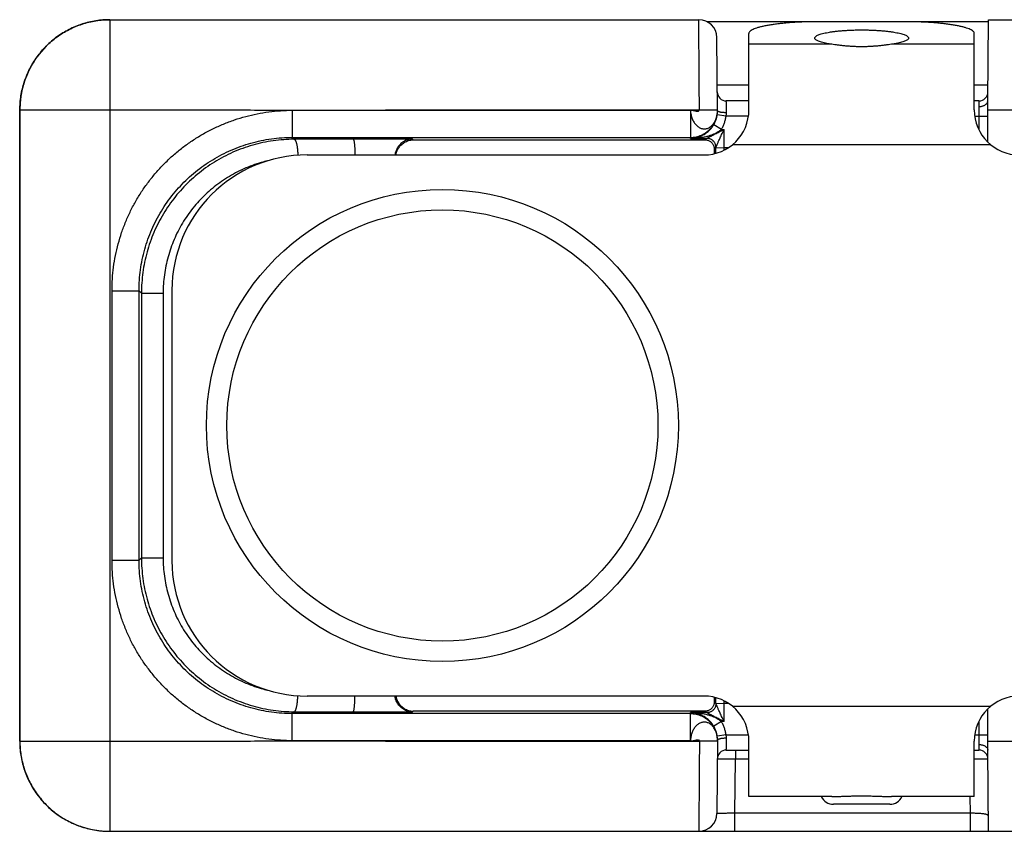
# Model space of a CAD drawing. Header units: inches. Extents: x 0 to 34, y 0 to 22.
# Tile 30 of 35: x 14.6 to 16.8, y 17.1 to 18.9. Entities that reach past the tile are written whole.
import ezdxf

# ---------------------------------------------------------------- set-up
doc = ezdxf.new("R2010")
doc.units = ezdxf.units.IN
doc.header["$LTSCALE"] = 1.87
doc.header["$MEASUREMENT"] = 0
doc.layers.get('0').update_dxf_attribs({"linetype": 'CONTINUOUS'})

msp = doc.modelspace()

# ---------------------------------------------------------------- linework, layer by layer
at = {"color": 7, "linetype": 'CONTINUOUS'}
for p, q in [((14.8099, 18.8915), (16.1162, 18.8915)), ((14.81, 17.0915), (14.81, 18.8915)), ((16.3508, 18.8865), (16.1355, 18.8865)), ((16.5774, 18.8869), (16.3774, 18.8869)), ((16.759, 18.8865), (16.6041, 18.8865)), ((16.7574, 18.7115), (16.759, 18.8915)), ((16.759, 18.8915), (20.1214, 18.8915)), ((16.1576, 18.6888), (16.1562, 18.8519)), ((16.2274, 18.6915), (16.2274, 18.8609)), ((16.7274, 18.6915), (16.7274, 18.8609)), ((16.411, 18.8369), (16.2274, 18.8369)), ((16.7274, 18.8369), (16.5439, 18.8369)), ((16.2274, 18.7465), (16.1571, 18.7465)), ((16.7578, 18.7465), (16.7274, 18.7465)), ((16.2274, 18.7115), (16.1773, 18.7115)), ((16.7376, 18.7115), (16.7274, 18.7115)), ((16.7374, 18.699), (16.7374, 18.648)), ((16.7574, 18.6201), (16.7574, 18.7115)), ((14.6098, 18.6915), (14.6096, 17.2915)), ((14.6098, 18.6915), (14.6098, 18.6915)), ((14.6098, 18.6915), (14.81, 18.6915)), ((14.61, 17.2915), (14.61, 18.6915)), ((15.2144, 18.6907), (16.0976, 18.6905)), ((15.2144, 18.6905), (15.2144, 18.6305)), ((16.0976, 18.6905), (16.0976, 18.6305)), ((16.1176, 18.6915), (16.1576, 18.6919)), ((16.1565, 18.6792), (16.1566, 18.6796)), ((16.1768, 18.6775), (16.157, 18.6804)), ((16.2264, 18.6775), (16.1768, 18.6775)), ((16.7285, 18.6775), (16.7574, 18.6775)), ((16.7574, 18.6915), (16.8772, 18.6915)), ((16.1665, 18.6483), (16.1493, 18.6585)), ((16.1665, 18.6483), (16.1723, 18.6483)), ((16.1723, 18.6076), (16.1723, 18.6483)), ((15.2144, 18.6305), (15.2186, 18.6263)), ((15.2144, 18.6305), (16.0976, 18.6305)), ((15.3493, 18.6268), (15.2186, 18.6263)), ((15.481, 18.6268), (15.3493, 18.6268)), ((15.4828, 18.625), (15.481, 18.6268)), ((15.4828, 18.625), (16.131, 18.625)), ((16.0976, 18.6283), (16.0976, 18.6305)), ((16.0976, 18.6283), (16.1343, 18.6283)), ((16.131, 18.625), (16.1343, 18.6283)), ((16.7638, 18.6143), (16.1911, 18.6143)), ((15.2474, 18.5915), (16.1274, 18.5915)), ((16.1504, 18.6044), (16.1543, 18.6083)), ((16.1543, 18.608), (16.1723, 18.6076)), ((16.1818, 18.6076), (16.1723, 18.6076)), ((14.8145, 17.6925), (14.8145, 18.2905)), ((14.8145, 18.2905), (14.8745, 18.2905)), ((14.8745, 17.6925), (14.8745, 18.2905)), ((14.8745, 18.2905), (14.8797, 18.2853)), ((14.8797, 18.2853), (14.8797, 17.6977)), ((14.8797, 18.2853), (14.9279, 18.2853)), ((14.9279, 18.2853), (14.9279, 17.6977)), ((14.9474, 18.2915), (14.9474, 17.6915)), ((14.8797, 17.6977), (14.8745, 17.6925)), ((14.8797, 17.6977), (14.9279, 17.6977)), ((14.8145, 17.6925), (14.8745, 17.6925)), ((16.1274, 17.3915), (15.2474, 17.3915)), ((16.1543, 17.3747), (16.1504, 17.3786)), ((16.1543, 17.375), (16.1723, 17.3754)), ((16.1723, 17.3347), (16.1723, 17.3754)), ((16.1723, 17.3754), (16.1818, 17.3754)), ((16.1911, 17.3687), (16.7638, 17.3687)), ((15.2186, 17.3567), (15.2144, 17.3525)), ((15.2144, 17.2925), (15.2144, 17.3525)), ((16.0976, 17.3525), (15.2144, 17.3525)), ((15.2186, 17.3567), (15.3493, 17.3562)), ((15.3493, 17.3562), (15.481, 17.3562)), ((15.481, 17.3562), (15.4828, 17.358)), ((16.131, 17.358), (15.4828, 17.358)), ((16.0976, 17.3525), (16.0976, 17.3547)), ((16.1343, 17.3547), (16.0976, 17.3547)), ((16.0976, 17.2925), (16.0976, 17.3525)), ((16.1343, 17.3547), (16.131, 17.358)), ((16.7574, 17.2715), (16.7574, 17.3629)), ((16.1665, 17.3347), (16.1493, 17.3245)), ((16.1723, 17.3347), (16.1665, 17.3347)), ((16.7374, 17.335), (16.7374, 17.284)), ((16.1566, 17.3034), (16.1565, 17.3039)), ((16.1567, 17.303), (16.1565, 17.3035)), ((16.1568, 17.3024), (16.1566, 17.3031)), ((16.1768, 17.3055), (16.157, 17.3026)), ((16.1768, 17.3055), (16.2264, 17.3055)), ((16.7285, 17.3055), (16.7574, 17.3055)), ((14.6096, 17.2915), (14.6101, 17.2769)), ((14.6096, 17.2915), (14.6096, 17.2915)), ((14.6096, 17.2915), (14.81, 17.2915)), ((16.0976, 17.2925), (15.2144, 17.2923)), ((16.1576, 17.2912), (16.1176, 17.2915)), ((16.1576, 17.2942), (16.1562, 17.1312)), ((16.2274, 17.1687), (16.2274, 17.2915)), ((16.7274, 17.1687), (16.7274, 17.2915)), ((16.7574, 17.2915), (16.8772, 17.2915)), ((14.6101, 17.277), (14.6119, 17.2612)), ((14.6119, 17.2613), (14.6149, 17.2457)), ((16.1773, 17.2715), (16.2274, 17.2715)), ((16.1973, 17.2715), (16.1973, 17.2515)), ((16.7274, 17.2715), (16.7376, 17.2715)), ((16.759, 17.0915), (16.7574, 17.2715)), ((14.6149, 17.2458), (14.6191, 17.2304)), ((16.1962, 17.1315), (16.1973, 17.2515)), ((16.2274, 17.2515), (16.1973, 17.2515)), ((14.6191, 17.2305), (14.6246, 17.2155)), ((14.6245, 17.2156), (14.6312, 17.2011)), ((14.6311, 17.2012), (14.6389, 17.1873)), ((14.6388, 17.1874), (14.6476, 17.1741)), ((14.6476, 17.1742), (14.6574, 17.1617)), ((14.6574, 17.1618), (14.6682, 17.15)), ((14.6681, 17.1501), (14.6798, 17.1393)), ((16.411, 17.1687), (16.2274, 17.1687)), ((16.5399, 17.1515), (16.415, 17.1515)), ((16.7274, 17.1687), (16.5439, 17.1687)), ((16.7187, 17.1315), (16.7183, 17.1687)), ((14.6797, 17.1394), (14.6923, 17.1295)), ((14.6922, 17.1296), (14.7055, 17.1207)), ((16.1962, 17.0915), (16.1962, 17.1315)), ((16.7187, 17.1315), (16.1962, 17.1315)), ((16.7187, 17.0915), (16.7187, 17.1315)), ((14.7054, 17.1208), (14.7193, 17.113)), ((14.7192, 17.1131), (14.7337, 17.1065)), ((14.7336, 17.1065), (14.7486, 17.101)), ((14.7485, 17.1011), (14.7638, 17.0968)), ((14.7637, 17.0968), (14.7794, 17.0938)), ((14.7793, 17.0938), (14.7863, 17.0929)), ((14.8096, 17.0915), (16.8258, 17.0915))]:
    msp.add_line(p, q, dxfattribs=at)
for points in [[(14.7867, 18.8902), (14.7797, 18.8892), (14.7641, 18.8862), (14.7489, 18.882), (14.734, 18.8766), (14.7196, 18.87), (14.7057, 18.8623), (14.6926, 18.8535), (14.6801, 18.8437), (14.6684, 18.833), (14.6577, 18.8213), (14.6479, 18.8089), (14.6391, 18.7957), (14.6314, 18.7819), (14.6248, 18.7675), (14.6194, 18.7526), (14.6151, 18.7374), (14.6121, 18.7218), (14.6103, 18.7061), (14.6098, 18.6915)], [(16.1566, 18.6796), (16.1567, 18.68), (16.1568, 18.6806), (16.1569, 18.6814), (16.1571, 18.6822), (16.1572, 18.6831), (16.1574, 18.6841), (16.1575, 18.6852), (16.1576, 18.6863), (16.1576, 18.6875), (16.1576, 18.6888)], [(16.1576, 17.2941), (16.1576, 17.2955), (16.1576, 17.2967), (16.1575, 17.2979), (16.1574, 17.299), (16.1572, 17.3), (16.1571, 17.3009), (16.1569, 17.3018), (16.1568, 17.3025)]]:
    msp.add_lwpolyline(points, dxfattribs=at)
for radius in [0.5235, 0.4782]:
    msp.add_circle((15.5474, 17.9915), radius, dxfattribs=at)
for centre, radius, start, end in [((16.1162, 18.8515), 0.04, 0.5, 90), ((16.1773, 18.7315), 0.02, 180.5, 270), ((16.7376, 18.7315), 0.02, 270, 359.5001), ((16.1274, 18.6915), 0.1, 270, 360), ((16.8274, 18.6915), 0.1, 180, 270), ((15.2474, 18.2915), 0.3, 90, 180), ((15.2474, 17.6915), 0.3, 180, 270), ((16.1274, 17.2915), 0.1, 0, 90), ((16.8274, 17.2915), 0.1, 90, 180), ((16.1773, 17.2515), 0.02, 90, 179.5001), ((16.7376, 17.2515), 0.02, 0.5, 89.9999), ((16.415, 17.1815), 0.03, 205.3948, 270), ((16.5399, 17.1815), 0.03, 270, 334.6052), ((16.1162, 17.1315), 0.04, 270, 359.5)]:
    msp.add_arc(centre, radius, start, end, dxfattribs=at)
for points, knots in [([(14.7867, 18.8902), (14.784, 18.8898), (14.7761, 18.8888), (14.7631, 18.8862), (14.748, 18.8819), (14.7332, 18.8765), (14.7189, 18.8699), (14.7052, 18.8622), (14.6922, 18.8535), (14.6798, 18.8437), (14.6683, 18.8331), (14.6576, 18.8215), (14.6479, 18.8092), (14.6391, 18.7961), (14.6314, 18.7824), (14.6249, 18.7681), (14.6194, 18.7534), (14.6151, 18.7382), (14.6121, 18.7228), (14.6102, 18.7072), (14.6098, 18.6967), (14.6098, 18.6915)], [0, 0, 0, 0, 0.028272, 0.082261, 0.13625, 0.19024, 0.24423, 0.298219, 0.352209, 0.406198, 0.460186, 0.514174, 0.56816, 0.622145, 0.676129, 0.730111, 0.784092, 0.838071, 0.89205, 0.946026, 1, 1, 1, 1]), ([(14.61, 18.6915), (14.61, 18.6967), (14.6104, 18.7072), (14.6123, 18.7228), (14.6153, 18.7382), (14.6196, 18.7534), (14.6251, 18.7681), (14.6316, 18.7824), (14.6393, 18.7961), (14.648, 18.8092), (14.6578, 18.8215), (14.6684, 18.8331), (14.68, 18.8437), (14.6923, 18.8535), (14.7054, 18.8622), (14.7191, 18.8699), (14.7334, 18.8765), (14.7481, 18.8819), (14.7633, 18.8862), (14.7787, 18.8892), (14.7942, 18.8911), (14.8047, 18.8915), (14.8099, 18.8915)], [0, 0, 0, 0, 0.050025, 0.10005, 0.150074, 0.200098, 0.250122, 0.300146, 0.350169, 0.400191, 0.450213, 0.500235, 0.550256, 0.600276, 0.650295, 0.700314, 0.750333, 0.800351, 0.850369, 0.900386, 0.950404, 1, 1, 1, 1]), ([(14.8099, 18.8915), (14.8046, 18.8915), (14.7969, 18.8912), (14.7892, 18.8905), (14.7867, 18.8902)], [0, 0, 0, 0, 0.677352, 1, 1, 1, 1]), ([(16.1176, 18.6915), (16.1176, 18.6967), (16.1175, 18.7072), (16.1174, 18.7227), (16.1173, 18.7381), (16.1172, 18.7532), (16.1171, 18.7679), (16.117, 18.7822), (16.1169, 18.7958), (16.1168, 18.8088), (16.1167, 18.8211), (16.1166, 18.8326), (16.1166, 18.8433), (16.1165, 18.8529), (16.1164, 18.8617), (16.1164, 18.8693), (16.1163, 18.8759), (16.1163, 18.8813), (16.1163, 18.8856), (16.1162, 18.8886), (16.1162, 18.8905), (16.1162, 18.8913), (16.1162, 18.8915)], [0, 0, 0, 0, 0.078512, 0.156546, 0.233612, 0.30923, 0.382928, 0.454234, 0.522701, 0.587913, 0.649483, 0.707052, 0.760282, 0.808861, 0.852484, 0.890872, 0.923778, 0.95099, 0.972332, 0.987671, 0.996913, 1, 1, 1, 1]), ([(16.3774, 18.8869), (16.3731, 18.8869), (16.3644, 18.8869), (16.3515, 18.8866), (16.3387, 18.8861), (16.3263, 18.8854), (16.3142, 18.8845), (16.3026, 18.8835), (16.2916, 18.8823), (16.2813, 18.8809), (16.2716, 18.8794), (16.2628, 18.8777), (16.2548, 18.8759), (16.2478, 18.874), (16.2418, 18.8721), (16.2367, 18.87), (16.2328, 18.8679), (16.2298, 18.8657), (16.2279, 18.8634), (16.2274, 18.8617), (16.2274, 18.8609)], [0, 0, 0, 0, 0.08383, 0.167017, 0.249011, 0.329135, 0.406848, 0.481585, 0.552761, 0.619929, 0.682558, 0.740243, 0.792623, 0.839336, 0.880183, 0.914997, 0.943795, 0.966868, 0.98499, 1, 1, 1, 1]), ([(16.7274, 18.8609), (16.7274, 18.8617), (16.727, 18.8634), (16.7251, 18.8657), (16.7221, 18.8679), (16.7182, 18.87), (16.7131, 18.8721), (16.7071, 18.874), (16.7001, 18.8759), (16.6921, 18.8777), (16.6833, 18.8794), (16.6736, 18.8809), (16.6633, 18.8823), (16.6523, 18.8835), (16.6407, 18.8845), (16.6286, 18.8854), (16.6162, 18.8861), (16.6034, 18.8866), (16.5905, 18.8869), (16.5818, 18.8869), (16.5774, 18.8869)], [0, 0, 0, 0, 0.01501, 0.033132, 0.056205, 0.085003, 0.119817, 0.160664, 0.207377, 0.259757, 0.317442, 0.380071, 0.447239, 0.518415, 0.593152, 0.670865, 0.750989, 0.832983, 0.91617, 1, 1, 1, 1]), ([(16.3735, 18.8508), (16.3735, 18.8512), (16.3737, 18.8523), (16.3748, 18.8539), (16.3769, 18.8555), (16.3798, 18.8571), (16.3836, 18.8587), (16.3882, 18.8601), (16.3936, 18.8615), (16.3997, 18.8628), (16.4065, 18.864), (16.4139, 18.8651), (16.4219, 18.8661), (16.4304, 18.8669), (16.4393, 18.8676), (16.4485, 18.8682), (16.458, 18.8686), (16.4677, 18.8688), (16.4742, 18.8689), (16.4774, 18.8689)], [0, 0, 0, 0, 0.010793, 0.029345, 0.053403, 0.08404, 0.121668, 0.166364, 0.217776, 0.27579, 0.33986, 0.409429, 0.484159, 0.563136, 0.645942, 0.731821, 0.819834, 0.909589, 1, 1, 1, 1]), ([(16.4774, 18.8689), (16.4807, 18.8689), (16.4872, 18.8688), (16.4969, 18.8686), (16.5064, 18.8682), (16.5156, 18.8676), (16.5245, 18.8669), (16.533, 18.8661), (16.541, 18.8651), (16.5484, 18.864), (16.5552, 18.8628), (16.5613, 18.8615), (16.5667, 18.8601), (16.5713, 18.8587), (16.5751, 18.8571), (16.578, 18.8555), (16.5801, 18.8539), (16.5812, 18.8523), (16.5814, 18.8512), (16.5814, 18.8508)], [0, 0, 0, 0, 0.090411, 0.180166, 0.268179, 0.354058, 0.436864, 0.515841, 0.590571, 0.66014, 0.72421, 0.782224, 0.833636, 0.878332, 0.91596, 0.946597, 0.970655, 0.989207, 1, 1, 1, 1]), ([(16.411, 18.8369), (16.4086, 18.8373), (16.404, 18.838), (16.3974, 18.8392), (16.3915, 18.8406), (16.3865, 18.842), (16.3822, 18.8435), (16.3787, 18.8451), (16.376, 18.8467), (16.3743, 18.8483), (16.3735, 18.8498), (16.3735, 18.8506), (16.3735, 18.8508)], [0, 0, 0, 0, 0.176294, 0.337773, 0.48266, 0.610546, 0.720363, 0.811746, 0.885277, 0.942212, 0.986939, 1, 1, 1, 1]), ([(16.4774, 18.8315), (16.4745, 18.8315), (16.4685, 18.8316), (16.4596, 18.8319), (16.4508, 18.8324), (16.4422, 18.8331), (16.4338, 18.8339), (16.4259, 18.8349), (16.4183, 18.8359), (16.4134, 18.8366), (16.411, 18.8369)], [0, 0, 0, 0, 0.13476, 0.268738, 0.401024, 0.530576, 0.656401, 0.777347, 0.892227, 1, 1, 1, 1]), ([(16.5439, 18.8369), (16.5415, 18.8366), (16.5366, 18.8359), (16.529, 18.8349), (16.5211, 18.8339), (16.5127, 18.8331), (16.5041, 18.8324), (16.4953, 18.8319), (16.4864, 18.8316), (16.4804, 18.8315), (16.4774, 18.8315)], [0, 0, 0, 0, 0.107772, 0.222648, 0.343597, 0.469414, 0.59897, 0.73125, 0.865238, 1, 1, 1, 1]), ([(16.5814, 18.8508), (16.5814, 18.8506), (16.5814, 18.8498), (16.5806, 18.8483), (16.5788, 18.8467), (16.5762, 18.8451), (16.5727, 18.8435), (16.5684, 18.842), (16.5633, 18.8406), (16.5575, 18.8392), (16.5509, 18.838), (16.5463, 18.8373), (16.5439, 18.8369)], [0, 0, 0, 0, 0.013061, 0.057788, 0.114723, 0.188254, 0.279637, 0.389454, 0.51734, 0.662227, 0.823706, 1, 1, 1, 1]), ([(16.1776, 18.6852), (16.1776, 18.6865), (16.1776, 18.6891), (16.1775, 18.6929), (16.1775, 18.6964), (16.1774, 18.6997), (16.1774, 18.7027), (16.1774, 18.7052), (16.1773, 18.7074), (16.1773, 18.7091), (16.1773, 18.7103), (16.1773, 18.7111), (16.1773, 18.7114), (16.1773, 18.7115)], [0, 0, 0, 0, 0.151105, 0.295589, 0.431334, 0.55632, 0.668672, 0.766724, 0.849018, 0.91433, 0.961687, 0.990386, 1, 1, 1, 1]), ([(16.7376, 18.7115), (16.7376, 18.7114), (16.7376, 18.7112), (16.7376, 18.7105), (16.7376, 18.7095), (16.7376, 18.7081), (16.7376, 18.7063), (16.7375, 18.7041), (16.7375, 18.7016), (16.7375, 18.6999), (16.7374, 18.699)], [0, 0, 0, 0, 0.016768, 0.066866, 0.149675, 0.264166, 0.408951, 0.582131, 0.781019, 1, 1, 1, 1]), ([(16.7374, 18.6989), (16.7383, 18.6989), (16.7401, 18.699), (16.7426, 18.6993), (16.7451, 18.6998), (16.7474, 18.7006), (16.7496, 18.7015), (16.7516, 18.7025), (16.7533, 18.7038), (16.7548, 18.7051), (16.7559, 18.7066), (16.7568, 18.7082), (16.7573, 18.7098), (16.7574, 18.7109), (16.7574, 18.7115)], [0, 0, 0, 0, 0.100701, 0.200464, 0.298247, 0.393104, 0.484217, 0.570942, 0.652865, 0.729857, 0.802132, 0.870297, 0.935358, 1, 1, 1, 1]), ([(14.81, 18.6915), (14.8549, 18.6915), (14.9448, 18.6914), (15.0796, 18.6919), (15.1695, 18.6907), (15.2144, 18.6907)], [0, 0, 0, 0, 0.333333, 0.666666, 1, 1, 1, 1]), ([(14.8145, 18.2905), (14.8145, 18.2992), (14.8151, 18.3167), (14.8176, 18.3428), (14.8219, 18.3687), (14.8279, 18.3942), (14.8355, 18.4193), (14.8447, 18.4438), (14.8555, 18.4677), (14.8679, 18.4908), (14.8817, 18.513), (14.897, 18.5343), (14.9136, 18.5546), (14.9316, 18.5737), (14.9507, 18.5916), (14.9709, 18.6082), (14.9922, 18.6234), (15.0145, 18.6373), (15.0376, 18.6496), (15.0615, 18.6604), (15.086, 18.6696), (15.111, 18.6772), (15.1364, 18.6831), (15.1621, 18.6874), (15.1882, 18.6898), (15.2057, 18.6907), (15.2144, 18.6907)], [0, 0, 0, 0, 0.041618, 0.08333, 0.125077, 0.166803, 0.208499, 0.250188, 0.291882, 0.333573, 0.375254, 0.416933, 0.458615, 0.500301, 0.541977, 0.583633, 0.625294, 0.666998, 0.708745, 0.750452, 0.792041, 0.833533, 0.874993, 0.916502, 0.958143, 1, 1, 1, 1]), ([(15.2144, 18.6907), (15.3148, 18.6907), (15.5155, 18.6919), (15.8166, 18.6914), (16.0173, 18.6915), (16.1176, 18.6915)], [0, 0, 0, 0, 0.333334, 0.666667, 1, 1, 1, 1]), ([(16.0976, 18.6905), (16.0977, 18.6887), (16.098, 18.6854), (16.0989, 18.6805), (16.1001, 18.6759), (16.1016, 18.6715), (16.1034, 18.6675), (16.1056, 18.6637), (16.108, 18.6603), (16.1107, 18.6573), (16.1137, 18.6547), (16.1168, 18.6526), (16.12, 18.651), (16.1234, 18.6499), (16.1268, 18.6493), (16.1302, 18.6493), (16.1336, 18.6499), (16.1369, 18.651), (16.1401, 18.6526), (16.1431, 18.6547), (16.1459, 18.6573), (16.1485, 18.6602), (16.1506, 18.6635), (16.1525, 18.6669), (16.1541, 18.6705), (16.1554, 18.6743), (16.1561, 18.6773), (16.1565, 18.6789), (16.1565, 18.6792)], [0, 0, 0, 0, 0.051395, 0.100601, 0.147864, 0.193477, 0.237612, 0.280359, 0.321811, 0.361965, 0.400704, 0.438015, 0.473999, 0.508843, 0.542873, 0.576536, 0.610313, 0.644644, 0.67999, 0.716756, 0.75471, 0.793287, 0.831899, 0.870584, 0.909666, 0.949494, 0.990411, 1, 1, 1, 1]), ([(16.0976, 18.6305), (16.0997, 18.6305), (16.1039, 18.6307), (16.1101, 18.6317), (16.1161, 18.6333), (16.122, 18.6355), (16.1277, 18.6384), (16.133, 18.6419), (16.1379, 18.6459), (16.1424, 18.6504), (16.1464, 18.6553), (16.1498, 18.6606), (16.1527, 18.6663), (16.1549, 18.6722), (16.1561, 18.6766), (16.1565, 18.679), (16.1566, 18.6792)], [0, 0, 0, 0, 0.075315, 0.150594, 0.226182, 0.302219, 0.378637, 0.455185, 0.531575, 0.607869, 0.684174, 0.760542, 0.836965, 0.913418, 0.989873, 1, 1, 1, 1]), ([(16.1493, 18.6585), (16.1503, 18.6602), (16.1521, 18.6636), (16.1543, 18.669), (16.1559, 18.6742), (16.1566, 18.6777), (16.1568, 18.6792)], [0, 0, 0, 0, 0.26355, 0.527306, 0.79127, 1, 1, 1, 1]), ([(16.1566, 18.6797), (16.1568, 18.6806), (16.1572, 18.6829), (16.1575, 18.686), (16.1576, 18.6881), (16.1576, 18.6888)], [0, 0, 0, 0, 0.302707, 0.769997, 1, 1, 1, 1]), ([(16.157, 18.6804), (16.1572, 18.6814), (16.1574, 18.6834), (16.1575, 18.6853), (16.1576, 18.6863)], [0, 0, 0, 0, 0.522288, 1, 1, 1, 1]), ([(16.1576, 18.6863), (16.1576, 18.6864), (16.1576, 18.6865), (16.1576, 18.6866), (16.1576, 18.6866)], [0, 0, 0, 0, 0.640082, 1, 1, 1, 1]), ([(16.1776, 18.6852), (16.1768, 18.6852), (16.175, 18.6852), (16.1725, 18.6853), (16.17, 18.6855), (16.1677, 18.6857), (16.1655, 18.686), (16.1636, 18.6864), (16.1619, 18.6868), (16.1604, 18.6872), (16.1592, 18.6878), (16.1584, 18.6883), (16.1579, 18.6887), (16.1578, 18.6889)], [0, 0, 0, 0, 0.126798, 0.251512, 0.372133, 0.486731, 0.593503, 0.690815, 0.777255, 0.851709, 0.913472, 0.9625, 1, 1, 1, 1]), ([(16.1665, 18.6483), (16.1678, 18.6506), (16.1703, 18.6552), (16.1732, 18.6624), (16.1754, 18.6698), (16.1764, 18.6749), (16.1768, 18.6775)], [0, 0, 0, 0, 0.249946, 0.499146, 0.748771, 1, 1, 1, 1]), ([(16.1768, 18.6775), (16.177, 18.6784), (16.1773, 18.6801), (16.1776, 18.6826), (16.1777, 18.6843), (16.1776, 18.6852)], [0, 0, 0, 0, 0.338238, 0.671749, 1, 1, 1, 1]), ([(16.0976, 18.6283), (16.1, 18.6284), (16.1045, 18.6287), (16.1112, 18.63), (16.1174, 18.6319), (16.1232, 18.6343), (16.1283, 18.6371), (16.1328, 18.6401), (16.1367, 18.6433), (16.14, 18.6464), (16.1429, 18.6495), (16.1454, 18.6526), (16.1475, 18.6555), (16.1487, 18.6575), (16.1493, 18.6585)], [0, 0, 0, 0, 0.110718, 0.219538, 0.324586, 0.424245, 0.517562, 0.604132, 0.683989, 0.75748, 0.825135, 0.887613, 0.945596, 1, 1, 1, 1]), ([(16.0976, 18.6283), (16.1015, 18.6284), (16.1089, 18.6287), (16.1192, 18.6298), (16.1282, 18.6315), (16.1362, 18.6334), (16.1432, 18.6356), (16.1493, 18.638), (16.1547, 18.6405), (16.1592, 18.6431), (16.1631, 18.6456), (16.1655, 18.6474), (16.1665, 18.6483)], [0, 0, 0, 0, 0.159683, 0.300755, 0.426155, 0.538051, 0.638122, 0.727707, 0.807887, 0.879547, 0.943396, 1, 1, 1, 1]), ([(16.1343, 18.6284), (16.1343, 18.6284), (16.1346, 18.6286), (16.1349, 18.6288), (16.1356, 18.6292), (16.1366, 18.6298), (16.1378, 18.6305), (16.1394, 18.6313), (16.1413, 18.6323), (16.1436, 18.6336), (16.1463, 18.635), (16.1494, 18.6366), (16.153, 18.6384), (16.157, 18.6405), (16.1616, 18.6428), (16.1667, 18.6455), (16.1704, 18.6473), (16.1723, 18.6483)], [0, 0, 0, 0, 0.005134, 0.016155, 0.033594, 0.0588, 0.092345, 0.134203, 0.185115, 0.245455, 0.315731, 0.396706, 0.489211, 0.594345, 0.713353, 0.847939, 1, 1, 1, 1]), ([(16.1543, 18.608), (16.1543, 18.6083), (16.1544, 18.6087), (16.1547, 18.6094), (16.155, 18.6104), (16.1556, 18.6116), (16.1563, 18.6133), (16.1572, 18.6153), (16.1583, 18.6177), (16.1596, 18.6206), (16.1611, 18.6239), (16.1628, 18.6276), (16.1647, 18.6319), (16.167, 18.6368), (16.1695, 18.6423), (16.1714, 18.6463), (16.1723, 18.6483)], [0, 0, 0, 0, 0.015935, 0.030402, 0.052877, 0.084055, 0.124589, 0.174654, 0.234584, 0.304944, 0.386397, 0.47986, 0.586408, 0.707385, 0.844556, 1, 1, 1, 1]), ([(14.8745, 18.2905), (14.8745, 18.2983), (14.875, 18.3138), (14.8774, 18.3369), (14.8813, 18.3598), (14.8868, 18.3823), (14.8939, 18.4045), (14.9024, 18.4261), (14.9124, 18.4471), (14.9237, 18.4673), (14.9365, 18.4867), (14.9505, 18.5052), (14.9658, 18.5228), (14.9822, 18.5392), (14.9997, 18.5544), (15.0182, 18.5685), (15.0376, 18.5812), (15.0579, 18.5926), (15.0789, 18.6026), (15.1005, 18.6111), (15.1226, 18.6181), (15.1452, 18.6236), (15.1681, 18.6276), (15.1912, 18.6299), (15.2067, 18.6305), (15.2144, 18.6305)], [0, 0, 0, 0, 0.04349, 0.086977, 0.130461, 0.173943, 0.217422, 0.2609, 0.304375, 0.347849, 0.391322, 0.434793, 0.478265, 0.521735, 0.565207, 0.608678, 0.652151, 0.695625, 0.7391, 0.782578, 0.826057, 0.869539, 0.913023, 0.95651, 1, 1, 1, 1]), ([(15.2186, 18.6263), (15.2108, 18.6263), (15.1953, 18.6257), (15.172, 18.6232), (15.1491, 18.6191), (15.1264, 18.6135), (15.1042, 18.6063), (15.0825, 18.5976), (15.0616, 18.5874), (15.0413, 18.5758), (15.022, 18.5629), (15.0035, 18.5487), (14.9861, 18.5333), (14.9698, 18.5168), (14.9547, 18.4992), (14.9408, 18.4806), (14.9282, 18.4611), (14.917, 18.4409), (14.9071, 18.4199), (14.8988, 18.3984), (14.8919, 18.3764), (14.8865, 18.3539), (14.8826, 18.3312), (14.8803, 18.3083), (14.8797, 18.2929), (14.8797, 18.2853)], [0, 0, 0, 0, 0.043718, 0.087449, 0.131182, 0.17491, 0.218627, 0.262325, 0.305993, 0.349626, 0.393225, 0.436789, 0.480321, 0.523822, 0.567292, 0.610729, 0.654131, 0.697496, 0.740821, 0.784106, 0.827351, 0.870558, 0.913733, 0.956879, 1, 1, 1, 1]), ([(15.2186, 18.6263), (15.2189, 18.6263), (15.2196, 18.626), (15.2205, 18.6251), (15.2214, 18.6238), (15.2222, 18.622), (15.223, 18.6198), (15.2237, 18.6172), (15.2244, 18.6143), (15.225, 18.6109), (15.2255, 18.6073), (15.2259, 18.6034), (15.2263, 18.5993), (15.2265, 18.5951), (15.2267, 18.5922), (15.2267, 18.5908)], [0, 0, 0, 0, 0.025582, 0.057724, 0.099183, 0.150933, 0.213092, 0.285324, 0.367013, 0.45734, 0.555333, 0.659892, 0.76982, 0.883839, 1, 1, 1, 1]), ([(15.3493, 18.6268), (15.3495, 18.6267), (15.3499, 18.6264), (15.3503, 18.6255), (15.3507, 18.6242), (15.3511, 18.6225), (15.3515, 18.6203), (15.3519, 18.6176), (15.3522, 18.6147), (15.3525, 18.6113), (15.3528, 18.6077), (15.353, 18.6038), (15.3532, 18.5997), (15.3533, 18.5956), (15.3534, 18.5928), (15.3534, 18.5915)], [0, 0, 0, 0, 0.015621, 0.041607, 0.079693, 0.12991, 0.192374, 0.266299, 0.350311, 0.443757, 0.545914, 0.654912, 0.768924, 0.887503, 1, 1, 1, 1]), ([(15.481, 18.6268), (15.4792, 18.6267), (15.4757, 18.6264), (15.4705, 18.6253), (15.4657, 18.6235), (15.4612, 18.6211), (15.4572, 18.6183), (15.4537, 18.6152), (15.4507, 18.6118), (15.4482, 18.6083), (15.4461, 18.6047), (15.4445, 18.6011), (15.4432, 18.5974), (15.4425, 18.5942), (15.4422, 18.5923), (15.4421, 18.5915)], [0, 0, 0, 0, 0.093433, 0.185949, 0.276963, 0.365407, 0.450835, 0.532733, 0.611316, 0.68651, 0.758988, 0.828595, 0.895386, 0.960772, 1, 1, 1, 1]), ([(15.4441, 18.5915), (15.4441, 18.5917), (15.4444, 18.593), (15.445, 18.5957), (15.4462, 18.5993), (15.4478, 18.6029), (15.4499, 18.6065), (15.4524, 18.6101), (15.4554, 18.6134), (15.4589, 18.6165), (15.4629, 18.6193), (15.4674, 18.6217), (15.4723, 18.6235), (15.4774, 18.6247), (15.481, 18.625), (15.4828, 18.625)], [0, 0, 0, 0, 0.008632, 0.076099, 0.145018, 0.216841, 0.291627, 0.369216, 0.450302, 0.534807, 0.622956, 0.714217, 0.808129, 0.903592, 1, 1, 1, 1]), ([(16.131, 18.625), (16.1322, 18.625), (16.1345, 18.6247), (16.1378, 18.6237), (16.1409, 18.6221), (16.1435, 18.6201), (16.1458, 18.6178), (16.1475, 18.6153), (16.1489, 18.6126), (16.1498, 18.6099), (16.1503, 18.6071), (16.1504, 18.6053), (16.1504, 18.6044)], [0, 0, 0, 0, 0.112253, 0.223207, 0.332537, 0.438957, 0.541385, 0.63992, 0.734561, 0.826513, 0.915173, 1, 1, 1, 1]), ([(16.1343, 18.6283), (16.1343, 18.6283), (16.1343, 18.6283), (16.1343, 18.6284), (16.1343, 18.6284), (16.1343, 18.6284)], [0, 0, 0, 0, 0.261452, 0.590507, 1, 1, 1, 1]), ([(16.1543, 18.6084), (16.1543, 18.6093), (16.1542, 18.611), (16.1537, 18.6136), (16.1528, 18.6161), (16.1517, 18.6184), (16.1502, 18.6206), (16.1485, 18.6226), (16.1465, 18.6243), (16.1443, 18.6257), (16.142, 18.6269), (16.1395, 18.6277), (16.1369, 18.6283), (16.1352, 18.6284), (16.1343, 18.6284)], [0, 0, 0, 0, 0.083215, 0.16645, 0.249711, 0.332998, 0.416312, 0.499653, 0.583017, 0.666401, 0.749798, 0.833201, 0.916604, 1, 1, 1, 1]), ([(16.1543, 18.6083), (16.1543, 18.6092), (16.1542, 18.611), (16.1537, 18.6135), (16.1528, 18.616), (16.1516, 18.6184), (16.1502, 18.6205), (16.1485, 18.6225), (16.1465, 18.6242), (16.1443, 18.6257), (16.142, 18.6269), (16.1395, 18.6277), (16.1369, 18.6282), (16.1352, 18.6283), (16.1343, 18.6283)], [0, 0, 0, 0, 0.083327, 0.166657, 0.249991, 0.333326, 0.416663, 0.500001, 0.583339, 0.666676, 0.750011, 0.833344, 0.916674, 1, 1, 1, 1]), ([(16.1504, 18.6044), (16.1504, 18.6032), (16.1503, 18.6007), (16.1503, 18.5973), (16.1503, 18.5952), (16.1503, 18.5942)], [0, 0, 0, 0, 0.356402, 0.728482, 1, 1, 1, 1]), ([(16.1543, 18.6083), (16.1543, 18.6083), (16.1543, 18.6084), (16.1543, 18.6084), (16.1543, 18.6084), (16.1543, 18.6084)], [0, 0, 0, 0, 0.22676, 0.558114, 1, 1, 1, 1]), ([(16.1543, 18.5952), (16.1543, 18.5965), (16.1543, 18.5993), (16.1543, 18.6037), (16.1543, 18.6068), (16.1543, 18.6084)], [0, 0, 0, 0, 0.29288, 0.641392, 1, 1, 1, 1]), ([(15.1596, 18.5784), (15.1548, 18.5773), (15.1435, 18.5743), (15.1258, 18.5686), (15.1067, 18.5609), (15.0881, 18.5519), (15.0703, 18.5416), (15.0532, 18.5302), (15.0369, 18.5176), (15.0215, 18.504), (15.0071, 18.4894), (14.9938, 18.4738), (14.9816, 18.4574), (14.9705, 18.4402), (14.9606, 18.4224), (14.952, 18.4039), (14.9446, 18.3849), (14.9385, 18.3655), (14.9338, 18.3457), (14.9304, 18.3257), (14.9283, 18.3055), (14.9279, 18.292), (14.9279, 18.2853)], [0, 0, 0, 0, 0.036142, 0.087306, 0.138423, 0.189515, 0.240583, 0.291611, 0.342586, 0.393506, 0.44437, 0.495178, 0.545923, 0.596606, 0.647227, 0.697785, 0.748285, 0.798731, 0.849121, 0.89947, 0.949787, 1, 1, 1, 1]), ([(14.8797, 17.6977), (14.8797, 17.6901), (14.8803, 17.6747), (14.8826, 17.6518), (14.8865, 17.6291), (14.8919, 17.6066), (14.8988, 17.5846), (14.9071, 17.5631), (14.917, 17.5421), (14.9282, 17.5219), (14.9408, 17.5024), (14.9547, 17.4838), (14.9698, 17.4662), (14.9861, 17.4497), (15.0035, 17.4343), (15.022, 17.4201), (15.0413, 17.4072), (15.0616, 17.3956), (15.0825, 17.3855), (15.1042, 17.3767), (15.1264, 17.3695), (15.1491, 17.3639), (15.172, 17.3598), (15.1953, 17.3573), (15.2108, 17.3567), (15.2186, 17.3567)], [0, 0, 0, 0, 0.043121, 0.086268, 0.129442, 0.17265, 0.215895, 0.259179, 0.302505, 0.345869, 0.389271, 0.432708, 0.476177, 0.519678, 0.563209, 0.606774, 0.650372, 0.694006, 0.737674, 0.781372, 0.825089, 0.868818, 0.912551, 0.956282, 1, 1, 1, 1]), ([(14.9279, 17.6977), (14.9279, 17.691), (14.9283, 17.6775), (14.9304, 17.6573), (14.9338, 17.6373), (14.9385, 17.6175), (14.9446, 17.5981), (14.952, 17.5791), (14.9606, 17.5606), (14.9705, 17.5428), (14.9816, 17.5256), (14.9938, 17.5092), (15.0071, 17.4936), (15.0215, 17.479), (15.0369, 17.4654), (15.0532, 17.4528), (15.0703, 17.4414), (15.0881, 17.4311), (15.1067, 17.4221), (15.1258, 17.4144), (15.1435, 17.4087), (15.1548, 17.4057), (15.1596, 17.4046)], [0, 0, 0, 0, 0.050213, 0.10053, 0.15088, 0.20127, 0.251717, 0.302217, 0.352776, 0.403397, 0.45408, 0.504826, 0.555633, 0.606498, 0.657418, 0.708393, 0.759421, 0.810489, 0.861579, 0.912697, 0.96386, 1, 1, 1, 1]), ([(15.2144, 17.2923), (15.2057, 17.2923), (15.1882, 17.2932), (15.1621, 17.2957), (15.1364, 17.3), (15.111, 17.3059), (15.086, 17.3134), (15.0615, 17.3226), (15.0376, 17.3334), (15.0145, 17.3458), (14.9922, 17.3596), (14.9709, 17.3748), (14.9507, 17.3914), (14.9316, 17.4093), (14.9136, 17.4285), (14.897, 17.4487), (14.8817, 17.47), (14.8679, 17.4922), (14.8555, 17.5153), (14.8447, 17.5392), (14.8355, 17.5637), (14.8279, 17.5888), (14.8219, 17.6144), (14.8176, 17.6402), (14.8151, 17.6663), (14.8145, 17.6838), (14.8145, 17.6925)], [0, 0, 0, 0, 0.041857, 0.083498, 0.125007, 0.166467, 0.207959, 0.249548, 0.291255, 0.333001, 0.374706, 0.416367, 0.458023, 0.499699, 0.541384, 0.583067, 0.624745, 0.666427, 0.708118, 0.749812, 0.791501, 0.833197, 0.874923, 0.916669, 0.958381, 1, 1, 1, 1]), ([(15.2144, 17.3525), (15.2067, 17.3525), (15.1912, 17.3531), (15.1681, 17.3554), (15.1452, 17.3594), (15.1226, 17.3649), (15.1005, 17.3719), (15.0789, 17.3804), (15.0579, 17.3904), (15.0376, 17.4018), (15.0182, 17.4145), (14.9997, 17.4286), (14.9822, 17.4438), (14.9658, 17.4603), (14.9505, 17.4778), (14.9365, 17.4963), (14.9237, 17.5157), (14.9124, 17.5359), (14.9024, 17.5569), (14.8939, 17.5785), (14.8868, 17.6007), (14.8813, 17.6232), (14.8774, 17.6461), (14.875, 17.6693), (14.8745, 17.6847), (14.8745, 17.6925)], [0, 0, 0, 0, 0.04349, 0.086977, 0.130461, 0.173943, 0.217422, 0.2609, 0.304375, 0.347849, 0.391322, 0.434793, 0.478265, 0.521735, 0.565207, 0.608678, 0.652151, 0.695625, 0.7391, 0.782578, 0.826057, 0.869539, 0.913023, 0.95651, 1, 1, 1, 1]), ([(15.2186, 17.3567), (15.2189, 17.3567), (15.2196, 17.357), (15.2205, 17.3579), (15.2214, 17.3592), (15.2222, 17.361), (15.223, 17.3632), (15.2237, 17.3658), (15.2244, 17.3688), (15.225, 17.3721), (15.2255, 17.3757), (15.2259, 17.3796), (15.2263, 17.3837), (15.2265, 17.3879), (15.2267, 17.3908), (15.2267, 17.3922)], [0, 0, 0, 0, 0.025582, 0.057724, 0.099183, 0.150933, 0.213092, 0.285324, 0.367013, 0.45734, 0.555333, 0.659892, 0.76982, 0.883839, 1, 1, 1, 1]), ([(15.3493, 17.3562), (15.3495, 17.3563), (15.3499, 17.3566), (15.3503, 17.3575), (15.3507, 17.3588), (15.3511, 17.3606), (15.3515, 17.3628), (15.3519, 17.3654), (15.3522, 17.3683), (15.3525, 17.3717), (15.3528, 17.3753), (15.353, 17.3792), (15.3532, 17.3833), (15.3533, 17.3874), (15.3534, 17.3902), (15.3534, 17.3915)], [0, 0, 0, 0, 0.015622, 0.041609, 0.079696, 0.129912, 0.192373, 0.266295, 0.350309, 0.443761, 0.545923, 0.654911, 0.768899, 0.887476, 1, 1, 1, 1]), ([(15.481, 17.3562), (15.4792, 17.3563), (15.4756, 17.3566), (15.4704, 17.3578), (15.4655, 17.3596), (15.461, 17.362), (15.457, 17.3649), (15.4535, 17.368), (15.4505, 17.3714), (15.448, 17.375), (15.4459, 17.3786), (15.4443, 17.3823), (15.4431, 17.386), (15.4424, 17.389), (15.4422, 17.3909), (15.4421, 17.3915)], [0, 0, 0, 0, 0.094329, 0.187736, 0.279595, 0.368804, 0.454916, 0.537439, 0.61658, 0.692245, 0.765148, 0.835201, 0.902315, 0.966544, 1, 1, 1, 1]), ([(15.4441, 17.3915), (15.4441, 17.3913), (15.4444, 17.39), (15.445, 17.3874), (15.4462, 17.3837), (15.4478, 17.3801), (15.4499, 17.3765), (15.4524, 17.373), (15.4554, 17.3696), (15.4589, 17.3665), (15.4629, 17.3637), (15.4674, 17.3613), (15.4723, 17.3595), (15.4774, 17.3583), (15.481, 17.358), (15.4828, 17.358)], [0, 0, 0, 0, 0.008632, 0.076099, 0.145018, 0.216841, 0.291627, 0.369216, 0.450302, 0.534807, 0.622956, 0.714217, 0.808129, 0.903592, 1, 1, 1, 1]), ([(16.1503, 17.3888), (16.1503, 17.3878), (16.1503, 17.3857), (16.1503, 17.3823), (16.1504, 17.3798), (16.1504, 17.3786)], [0, 0, 0, 0, 0.271518, 0.643598, 1, 1, 1, 1]), ([(16.1504, 17.3786), (16.1504, 17.3777), (16.1503, 17.3759), (16.1498, 17.3731), (16.1489, 17.3704), (16.1475, 17.3677), (16.1458, 17.3652), (16.1435, 17.3629), (16.1409, 17.3609), (16.1378, 17.3593), (16.1345, 17.3583), (16.1322, 17.358), (16.131, 17.358)], [0, 0, 0, 0, 0.084827, 0.173487, 0.265439, 0.36008, 0.458615, 0.561043, 0.667463, 0.776793, 0.887747, 1, 1, 1, 1]), ([(16.1543, 17.3747), (16.1543, 17.3738), (16.1542, 17.3721), (16.1537, 17.3695), (16.1528, 17.367), (16.1516, 17.3646), (16.1502, 17.3625), (16.1485, 17.3605), (16.1465, 17.3588), (16.1443, 17.3573), (16.142, 17.3561), (16.1395, 17.3553), (16.1369, 17.3548), (16.1352, 17.3547), (16.1343, 17.3547)], [0, 0, 0, 0, 0.083327, 0.166657, 0.249991, 0.333326, 0.416663, 0.500001, 0.583339, 0.666676, 0.750011, 0.833344, 0.916673, 1, 1, 1, 1]), ([(16.1543, 17.3746), (16.1543, 17.3737), (16.1542, 17.372), (16.1537, 17.3694), (16.1528, 17.3669), (16.1517, 17.3646), (16.1502, 17.3624), (16.1485, 17.3604), (16.1465, 17.3587), (16.1443, 17.3573), (16.142, 17.3561), (16.1395, 17.3553), (16.1369, 17.3548), (16.1352, 17.3546), (16.1343, 17.3546)], [0, 0, 0, 0, 0.083215, 0.166449, 0.249708, 0.332993, 0.416306, 0.499646, 0.583009, 0.666393, 0.74979, 0.833195, 0.916601, 1, 1, 1, 1]), ([(16.1543, 17.3746), (16.1543, 17.3763), (16.1543, 17.3795), (16.1543, 17.3839), (16.1543, 17.3866), (16.1543, 17.3878)], [0, 0, 0, 0, 0.382927, 0.737633, 1, 1, 1, 1]), ([(16.1723, 17.3347), (16.1714, 17.3368), (16.1695, 17.3407), (16.167, 17.3462), (16.1647, 17.3511), (16.1628, 17.3554), (16.161, 17.3591), (16.1595, 17.3624), (16.1583, 17.3653), (16.1572, 17.3677), (16.1563, 17.3697), (16.1556, 17.3714), (16.155, 17.3726), (16.1547, 17.3736), (16.1544, 17.3743), (16.1543, 17.3747), (16.1543, 17.375)], [0, 0, 0, 0, 0.155474, 0.292684, 0.413697, 0.52028, 0.613766, 0.695235, 0.765592, 0.825514, 0.875549, 0.916059, 0.947205, 0.969631, 0.98408, 1, 1, 1, 1]), ([(16.1543, 17.3746), (16.1543, 17.3746), (16.1543, 17.3746), (16.1543, 17.3747), (16.1543, 17.3747), (16.1543, 17.3747)], [0, 0, 0, 0, 0.451268, 0.777576, 1, 1, 1, 1]), ([(16.1493, 17.3245), (16.1487, 17.3255), (16.1475, 17.3275), (16.1454, 17.3304), (16.1429, 17.3335), (16.14, 17.3366), (16.1367, 17.3397), (16.1328, 17.3429), (16.1283, 17.3459), (16.1232, 17.3487), (16.1174, 17.3511), (16.1112, 17.353), (16.1045, 17.3543), (16.1, 17.3546), (16.0976, 17.3547)], [0, 0, 0, 0, 0.054404, 0.112387, 0.174865, 0.24252, 0.316011, 0.395868, 0.482438, 0.575755, 0.675414, 0.780462, 0.889282, 1, 1, 1, 1]), ([(16.0976, 17.3525), (16.0997, 17.3525), (16.1039, 17.3523), (16.1102, 17.3513), (16.1163, 17.3497), (16.1222, 17.3474), (16.1278, 17.3445), (16.1331, 17.341), (16.138, 17.337), (16.1425, 17.3326), (16.1464, 17.3276), (16.1499, 17.3223), (16.1527, 17.3166), (16.1549, 17.3107), (16.156, 17.3066), (16.1564, 17.3046)], [0, 0, 0, 0, 0.076928, 0.153856, 0.230783, 0.30771, 0.384635, 0.46156, 0.538483, 0.615406, 0.692327, 0.769246, 0.846165, 0.923083, 1, 1, 1, 1]), ([(16.1665, 17.3347), (16.1655, 17.3356), (16.1631, 17.3374), (16.1592, 17.3399), (16.1547, 17.3425), (16.1493, 17.345), (16.1432, 17.3474), (16.1362, 17.3496), (16.1282, 17.3515), (16.1192, 17.3532), (16.1089, 17.3543), (16.1015, 17.3547), (16.0976, 17.3547)], [0, 0, 0, 0, 0.056604, 0.120453, 0.192113, 0.272293, 0.361878, 0.461949, 0.573846, 0.699245, 0.840317, 1, 1, 1, 1]), ([(16.1343, 17.3546), (16.1343, 17.3546), (16.1343, 17.3547), (16.1343, 17.3547), (16.1343, 17.3547), (16.1343, 17.3547)], [0, 0, 0, 0, 0.409582, 0.738606, 1, 1, 1, 1]), ([(16.1723, 17.3347), (16.1704, 17.3357), (16.1667, 17.3375), (16.1616, 17.3402), (16.157, 17.3425), (16.153, 17.3446), (16.1494, 17.3465), (16.1463, 17.3481), (16.1436, 17.3495), (16.1413, 17.3507), (16.1394, 17.3517), (16.1378, 17.3526), (16.1365, 17.3532), (16.1356, 17.3538), (16.1349, 17.3542), (16.1346, 17.3544), (16.1343, 17.3546), (16.1343, 17.3546)], [0, 0, 0, 0, 0.152137, 0.286799, 0.405872, 0.51106, 0.603606, 0.684604, 0.754891, 0.815208, 0.866107, 0.907905, 0.941388, 0.966568, 0.983943, 0.994884, 1, 1, 1, 1]), ([(16.1565, 17.3039), (16.1563, 17.3048), (16.1558, 17.3072), (16.1547, 17.311), (16.153, 17.3151), (16.1511, 17.3189), (16.1488, 17.3223), (16.1463, 17.3254), (16.1435, 17.328), (16.1405, 17.3302), (16.1373, 17.3319), (16.134, 17.333), (16.1306, 17.3336), (16.1272, 17.3337), (16.1238, 17.3332), (16.1204, 17.3322), (16.1172, 17.3306), (16.114, 17.3286), (16.1111, 17.326), (16.1084, 17.3231), (16.106, 17.32), (16.104, 17.3166), (16.1023, 17.313), (16.1008, 17.3092), (16.0995, 17.3052), (16.0985, 17.3011), (16.0979, 17.2968), (16.0977, 17.294), (16.0976, 17.2925)], [0, 0, 0, 0, 0.028888, 0.074052, 0.117653, 0.15977, 0.200469, 0.239916, 0.278067, 0.31484, 0.350317, 0.384832, 0.418736, 0.45241, 0.486337, 0.521037, 0.556966, 0.59438, 0.633008, 0.672319, 0.711654, 0.750897, 0.790457, 0.830756, 0.872152, 0.914461, 0.957239, 1, 1, 1, 1]), ([(16.1568, 17.3039), (16.1566, 17.3054), (16.1559, 17.3088), (16.1543, 17.314), (16.1521, 17.3194), (16.1503, 17.3228), (16.1493, 17.3245)], [0, 0, 0, 0, 0.204979, 0.469983, 0.734985, 1, 1, 1, 1]), ([(16.1768, 17.3055), (16.1764, 17.3081), (16.1754, 17.3132), (16.1732, 17.3206), (16.1703, 17.3278), (16.1678, 17.3324), (16.1665, 17.3347)], [0, 0, 0, 0, 0.250482, 0.499842, 0.749285, 1, 1, 1, 1]), ([(16.1576, 17.2941), (16.1576, 17.2952), (16.1574, 17.2978), (16.1571, 17.3009), (16.1567, 17.303), (16.1566, 17.3035)], [0, 0, 0, 0, 0.323167, 0.846551, 1, 1, 1, 1]), ([(16.1576, 17.2962), (16.1576, 17.2963), (16.1576, 17.2974), (16.1574, 17.2996), (16.1572, 17.3016), (16.157, 17.3026)], [0, 0, 0, 0, 0.041672, 0.518082, 1, 1, 1, 1]), ([(16.1776, 17.2978), (16.1777, 17.2987), (16.1776, 17.3004), (16.1773, 17.3029), (16.177, 17.3047), (16.1768, 17.3055)], [0, 0, 0, 0, 0.328252, 0.661763, 1, 1, 1, 1]), ([(14.6096, 17.2915), (14.6096, 17.2863), (14.61, 17.2758), (14.6119, 17.2602), (14.6149, 17.2448), (14.6192, 17.2296), (14.6246, 17.2149), (14.6312, 17.2006), (14.6389, 17.1869), (14.6476, 17.1738), (14.6573, 17.1615), (14.668, 17.1499), (14.6796, 17.1393), (14.6919, 17.1295), (14.705, 17.1208), (14.7187, 17.1131), (14.733, 17.1065), (14.7477, 17.1011), (14.7628, 17.0968), (14.7758, 17.0943), (14.7836, 17.0932), (14.7863, 17.0929)], [0, 0, 0, 0, 0.054016, 0.10803, 0.162045, 0.216059, 0.270072, 0.324085, 0.378098, 0.432112, 0.486126, 0.54014, 0.594156, 0.648173, 0.702191, 0.75621, 0.810231, 0.864253, 0.918277, 0.972302, 1, 1, 1, 1]), ([(14.61, 17.2915), (14.61, 17.2863), (14.6104, 17.2758), (14.6123, 17.2602), (14.6153, 17.2448), (14.6196, 17.2296), (14.6251, 17.2149), (14.6316, 17.2006), (14.6393, 17.1869), (14.648, 17.1738), (14.6578, 17.1615), (14.6684, 17.1499), (14.68, 17.1393), (14.6923, 17.1295), (14.7054, 17.1208), (14.7191, 17.1131), (14.7334, 17.1065), (14.7481, 17.1011), (14.7633, 17.0968), (14.7787, 17.0938), (14.7943, 17.0919), (14.8048, 17.0915), (14.81, 17.0915)], [0, 0, 0, 0, 0.050004, 0.100007, 0.150011, 0.200014, 0.250017, 0.30002, 0.350022, 0.400023, 0.450024, 0.500024, 0.550024, 0.600023, 0.650022, 0.70002, 0.750017, 0.800014, 0.850011, 0.900007, 0.950004, 1, 1, 1, 1]), ([(14.81, 17.2915), (14.8549, 17.2915), (14.9448, 17.2916), (15.0796, 17.2911), (15.1695, 17.2923), (15.2144, 17.2923)], [0, 0, 0, 0, 0.333333, 0.666666, 1, 1, 1, 1]), ([(15.2144, 17.2923), (15.3148, 17.2923), (15.5155, 17.2911), (15.8166, 17.2916), (16.0173, 17.2915), (16.1176, 17.2915)], [0, 0, 0, 0, 0.333334, 0.666667, 1, 1, 1, 1]), ([(16.1176, 17.2915), (16.1176, 17.2863), (16.1175, 17.2758), (16.1174, 17.2603), (16.1173, 17.2449), (16.1172, 17.2298), (16.1171, 17.2151), (16.117, 17.2009), (16.1169, 17.1872), (16.1168, 17.1742), (16.1167, 17.1619), (16.1166, 17.1504), (16.1166, 17.1397), (16.1165, 17.13), (16.1164, 17.1213), (16.1164, 17.1137), (16.1163, 17.1071), (16.1163, 17.1017), (16.1163, 17.0974), (16.1162, 17.0944), (16.1162, 17.0925), (16.1162, 17.0917), (16.1162, 17.0915)], [0, 0, 0, 0, 0.078459, 0.156436, 0.233448, 0.30902, 0.382688, 0.453996, 0.522504, 0.587791, 0.649453, 0.707112, 0.760411, 0.809021, 0.852644, 0.891009, 0.923882, 0.951058, 0.972371, 0.987689, 0.996917, 1, 1, 1, 1]), ([(16.1776, 17.2978), (16.1768, 17.2978), (16.175, 17.2978), (16.1725, 17.2977), (16.17, 17.2976), (16.1677, 17.2973), (16.1655, 17.297), (16.1636, 17.2966), (16.1619, 17.2962), (16.1604, 17.2958), (16.1592, 17.2953), (16.1584, 17.2947), (16.1579, 17.2943), (16.1578, 17.2941)], [0, 0, 0, 0, 0.126793, 0.251503, 0.372121, 0.486717, 0.593488, 0.6908, 0.777242, 0.851698, 0.913466, 0.962497, 1, 1, 1, 1]), ([(16.1773, 17.2715), (16.1773, 17.2716), (16.1773, 17.2719), (16.1773, 17.2727), (16.1773, 17.2739), (16.1773, 17.2756), (16.1774, 17.2778), (16.1774, 17.2803), (16.1774, 17.2833), (16.1775, 17.2866), (16.1775, 17.2901), (16.1776, 17.2939), (16.1776, 17.2965), (16.1776, 17.2978)], [0, 0, 0, 0, 0.009614, 0.038313, 0.08567, 0.150982, 0.233276, 0.331328, 0.44368, 0.568666, 0.704411, 0.848894, 1, 1, 1, 1]), ([(16.7374, 17.2841), (16.7383, 17.2841), (16.74, 17.284), (16.7426, 17.2836), (16.7451, 17.2831), (16.7474, 17.2824), (16.7496, 17.2815), (16.7516, 17.2804), (16.7533, 17.2792), (16.7548, 17.2778), (16.7559, 17.2763), (16.7568, 17.2748), (16.7573, 17.2732), (16.7574, 17.2721), (16.7574, 17.2715)], [0, 0, 0, 0, 0.101039, 0.201009, 0.298998, 0.394046, 0.485322, 0.57217, 0.654169, 0.731188, 0.80345, 0.871583, 0.936631, 1, 1, 1, 1]), ([(16.7374, 17.284), (16.7375, 17.2831), (16.7375, 17.2814), (16.7375, 17.2789), (16.7376, 17.2767), (16.7376, 17.2749), (16.7376, 17.2735), (16.7376, 17.2725), (16.7376, 17.2719), (16.7376, 17.2716), (16.7376, 17.2715)], [0, 0, 0, 0, 0.222505, 0.420865, 0.593186, 0.737164, 0.851097, 0.933479, 0.983319, 1, 1, 1, 1]), ([(16.1973, 17.2515), (16.1958, 17.2515), (16.1928, 17.2515), (16.1884, 17.2515), (16.1841, 17.2516), (16.18, 17.2516), (16.1761, 17.2516), (16.1724, 17.2516), (16.1691, 17.2516), (16.1661, 17.2516), (16.1635, 17.2517), (16.1614, 17.2517), (16.1597, 17.2517), (16.1584, 17.2517), (16.1577, 17.2517), (16.1574, 17.2517), (16.1573, 17.2517)], [0, 0, 0, 0, 0.112079, 0.222746, 0.330605, 0.434301, 0.532523, 0.624031, 0.707658, 0.782311, 0.847055, 0.901139, 0.943933, 0.97492, 0.9937, 1, 1, 1, 1]), ([(16.7576, 17.2517), (16.7575, 17.2517), (16.7572, 17.2517), (16.7565, 17.2517), (16.7552, 17.2517), (16.7535, 17.2517), (16.7513, 17.2517), (16.7487, 17.2516), (16.7458, 17.2516), (16.7424, 17.2516), (16.7388, 17.2516), (16.7349, 17.2516), (16.7311, 17.2516), (16.7286, 17.2516), (16.7274, 17.2515)], [0, 0, 0, 0, 0.008352, 0.033305, 0.074542, 0.131547, 0.203599, 0.289788, 0.389008, 0.499925, 0.621074, 0.75096, 0.88803, 1, 1, 1, 1]), ([(16.411, 17.1687), (16.4135, 17.1687), (16.4188, 17.1687), (16.4269, 17.1689), (16.4355, 17.1692), (16.4445, 17.1695), (16.4537, 17.1698), (16.4631, 17.17), (16.4727, 17.1701), (16.4822, 17.1701), (16.4918, 17.17), (16.5012, 17.1698), (16.5104, 17.1695), (16.5194, 17.1692), (16.528, 17.1689), (16.5361, 17.1687), (16.5414, 17.1687), (16.5439, 17.1687)], [0, 0, 0, 0, 0.057174, 0.11851, 0.183387, 0.251036, 0.320796, 0.391919, 0.463907, 0.536099, 0.608087, 0.679207, 0.74897, 0.816612, 0.881494, 0.942826, 1, 1, 1, 1]), ([(16.1962, 17.1315), (16.1947, 17.1315), (16.1918, 17.1315), (16.1874, 17.1314), (16.1831, 17.1314), (16.1789, 17.1314), (16.175, 17.1313), (16.1714, 17.1313), (16.1681, 17.1313), (16.1651, 17.1312), (16.1625, 17.1312), (16.1603, 17.1312), (16.1586, 17.1312), (16.1574, 17.1312), (16.1566, 17.1312), (16.1563, 17.1312), (16.1562, 17.1312)], [0, 0, 0, 0, 0.111979, 0.222559, 0.330344, 0.433969, 0.532127, 0.623579, 0.707176, 0.781877, 0.846748, 0.900976, 0.943882, 0.974924, 0.99371, 1, 1, 1, 1]), ([(16.7587, 17.1247), (16.7587, 17.1251), (16.7586, 17.126), (16.7577, 17.1271), (16.7565, 17.1279), (16.7547, 17.1286), (16.7526, 17.1292), (16.75, 17.1297), (16.747, 17.1302), (16.7437, 17.1305), (16.74, 17.1308), (16.7361, 17.131), (16.7319, 17.1312), (16.7276, 17.1314), (16.7232, 17.1315), (16.7202, 17.1315), (16.7187, 17.1315)], [0, 0, 0, 0, 0.029139, 0.059052, 0.094475, 0.138141, 0.191116, 0.253535, 0.325008, 0.404829, 0.492076, 0.585698, 0.684557, 0.787428, 0.893021, 1, 1, 1, 1]), ([(14.7863, 17.0929), (14.7888, 17.0926), (14.7966, 17.0918), (14.8044, 17.0915), (14.8096, 17.0915)], [0, 0, 0, 0, 0.327643, 1, 1, 1, 1])]:
    msp.add_open_spline(points, degree=3, knots=knots, dxfattribs=at)
for points in [[(14.8099, 18.8915), (14.8099, 18.8915), (14.8099, 18.8915), (14.81, 18.8915)], [(16.0976, 18.6905), (16.1046, 18.6909), (16.1177, 18.6851), (16.1176, 18.6915)], [(16.1565, 18.6792), (16.1566, 18.6794), (16.1566, 18.6795), (16.1566, 18.6797)], [(16.1566, 18.6792), (16.1566, 18.6794), (16.1566, 18.6795), (16.1567, 18.6797)], [(16.1568, 18.6792), (16.1569, 18.6796), (16.157, 18.68), (16.157, 18.6804)], [(16.1576, 18.6888), (16.1576, 18.689), (16.1576, 18.6893), (16.1576, 18.6895)], [(16.1578, 18.6889), (16.1577, 18.6891), (16.1576, 18.6893), (16.1576, 18.6895)], [(16.1723, 18.6022), (16.1723, 18.604), (16.1723, 18.6058), (16.1723, 18.6076)], [(16.1723, 17.3754), (16.1723, 17.3772), (16.1723, 17.379), (16.1723, 17.3808)], [(16.1564, 17.3046), (16.1565, 17.3043), (16.1565, 17.3041), (16.1566, 17.3039)], [(16.1566, 17.3035), (16.1566, 17.3036), (16.1566, 17.3038), (16.1565, 17.3039)], [(16.1566, 17.3039), (16.1566, 17.3037), (16.1566, 17.3035), (16.1567, 17.3033)], [(16.157, 17.3026), (16.157, 17.3031), (16.1569, 17.3035), (16.1568, 17.3039)], [(16.0976, 17.2925), (16.1046, 17.2923), (16.1177, 17.2979), (16.1176, 17.2915)], [(16.1578, 17.2941), (16.1577, 17.2939), (16.1576, 17.2937), (16.1576, 17.2935)], [(16.1576, 17.2935), (16.1576, 17.2937), (16.1576, 17.2939), (16.1576, 17.2941)]]:
    msp.add_open_spline(points, degree=3, dxfattribs=at)

doc.saveas('drawing.dxf')
